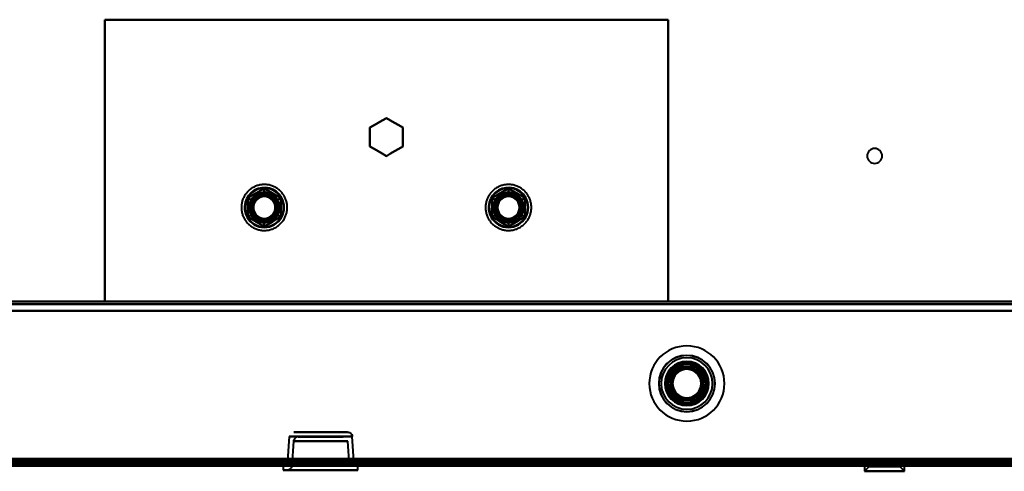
# Model space of a CAD drawing. Header units: millimetres. Extents: x -1087 to 1688, y -120 to 1010.
# Tile 44 of 86: x -220 to -10, y 127 to 223. Entities that reach past the tile are written whole.
import ezdxf

# ---------------------------------------------------------------- set-up
doc = ezdxf.new("R2010")
doc.units = ezdxf.units.MM
doc.layers.add('G-IMPT', color=8, linetype='Continuous', lineweight=40)

# ---------------------------------------------------------------- blocks, each defined once
blk = doc.blocks.new('NEXA 700 CALQUES_dwg-751640-Arrière')
at = {"layer": 'G-IMPT'}
for p, q in [((500.87, 163.35), (-496.93, 163.35)), ((-162.75, 134.59), (-163.11, 129.37)), ((-156.03, 134.59), (-162.75, 134.59)), ((-156.03, 134.59), (-162.75, 134.59)), ((-162.75, 134.59), (-149.32, 134.59)), ((-162.75, 134.59), (-149.32, 134.59)), ((-150.31, 135.52), (-161.75, 135.52)), ((-150.31, 135.52), (-161.75, 135.52)), ((-161.75, 135.52), (-156.03, 135.52)), ((-161.75, 135.52), (-156.03, 135.52)), ((-160.82, 134.52), (-151.25, 134.52)), ((-160.82, 134.52), (-151.25, 134.52)), ((-156.03, 134.52), (-160.82, 134.52)), ((-156.03, 135.52), (-150.31, 135.52)), ((-149.32, 134.59), (-156.03, 134.59)), ((-151.25, 134.52), (-156.03, 134.52)), ((-151.25, 134.52), (-156.03, 134.52)), ((-148.95, 129.37), (-149.32, 134.59)), ((-161.81, 133.59), (-162.18, 128.35)), ((-161.81, 133.59), (-156.03, 133.59)), ((-150.25, 133.59), (-161.81, 133.59)), ((-150.25, 133.59), (-161.81, 133.59)), ((-156.03, 133.59), (-150.25, 133.59)), ((-156.03, 133.59), (-150.25, 133.59)), ((-149.88, 128.35), (-150.25, 133.59)), ((-531.93, 128.87), (219.87, 128.87)), ((-497.43, 128.37), (501.37, 128.37)), ((-497.43, 128.37), (501.37, 128.37)), ((-163.98, 128.37), (-163.98, 127.42)), ((-163.98, 128.37), (-148.08, 128.37)), ((-163.98, 128.37), (-148.08, 128.37)), ((-148.08, 128.37), (-163.98, 128.37)), ((-148.08, 128.37), (-163.98, 128.37)), ((-163.91, 128.87), (-163.91, 128.37)), ((-156.03, 128.87), (-163.91, 128.87)), ((-163.91, 128.87), (-148.16, 128.87)), ((-163.91, 128.87), (-148.16, 128.87)), ((-163.91, 128.37), (-156.03, 128.37)), ((-163.91, 128.37), (-156.03, 128.37)), ((-148.16, 128.37), (-163.91, 128.37)), ((-148.16, 128.37), (-163.91, 128.37)), ((-163.15, 128.87), (-163.18, 128.37)), ((-163.18, 128.37), (-148.88, 128.37)), ((-163.18, 128.37), (-148.88, 128.37)), ((-148.88, 128.37), (-163.18, 128.37)), ((-148.88, 128.37), (-163.18, 128.37)), ((-148.92, 128.87), (-163.15, 128.87)), ((-148.92, 128.87), (-163.15, 128.87)), ((-163.15, 128.87), (-148.92, 128.87)), ((-163.15, 128.87), (-148.92, 128.87)), ((-148.95, 129.37), (-163.11, 129.37)), ((-148.95, 129.37), (-163.11, 129.37)), ((-163.11, 129.37), (-148.95, 129.37)), ((-163.11, 129.37), (-148.95, 129.37)), ((-162.18, 128.35), (-149.88, 128.35)), ((-162.18, 128.35), (-149.88, 128.35)), ((-156.03, 128.35), (-162.18, 128.35)), ((-148.16, 128.87), (-156.03, 128.87)), ((-148.16, 128.87), (-156.03, 128.87)), ((-156.03, 128.37), (-148.16, 128.37)), ((-149.88, 128.35), (-156.03, 128.35)), ((-149.88, 128.35), (-156.03, 128.35)), ((-148.88, 128.37), (-148.92, 128.87)), ((-148.16, 128.37), (-148.16, 128.87)), ((-148.08, 127.42), (-148.08, 128.37)), ((-40.17, 128.37), (-40.17, 127.17)), ((-40.17, 128.37), (-33.79, 128.37)), ((-33.79, 128.37), (-40.17, 128.37)), ((-39.17, 128.17), (-40.17, 127.17)), ((-39.17, 128.85), (-39.17, 128.17)), ((-39.17, 128.85), (-32.67, 128.85)), ((-39.17, 128.85), (-32.67, 128.85)), ((-37.54, 128.85), (-39.17, 128.85)), ((-34.29, 128.85), (-39.17, 128.85)), ((-39.17, 128.17), (-34.29, 128.17)), ((-34.29, 128.17), (-39.17, 128.17)), ((-38.04, 128.37), (-31.67, 128.37)), ((-31.67, 128.37), (-38.04, 128.37)), ((-32.67, 128.85), (-37.54, 128.85)), ((-37.54, 128.17), (-32.67, 128.17)), ((-32.67, 128.17), (-37.54, 128.17)), ((-32.67, 128.17), (-32.67, 128.85)), ((-31.67, 127.17), (-32.67, 128.17)), ((-31.67, 127.17), (-31.67, 128.37)), ((-163.98, 127.42), (-148.08, 127.42)), ((-163.98, 127.42), (-148.08, 127.42)), ((-148.08, 127.42), (-163.98, 127.42)), ((-148.08, 127.42), (-163.98, 127.42)), ((-163.18, 127.42), (-156.03, 127.42)), ((-148.88, 127.42), (-163.18, 127.42)), ((-148.88, 127.42), (-163.18, 127.42)), ((-156.03, 127.42), (-148.88, 127.42)), ((-156.03, 127.42), (-148.88, 127.42)), ((-40.17, 127.17), (-33.79, 127.17)), ((-33.79, 127.17), (-40.17, 127.17)), ((-38.04, 127.17), (-31.67, 127.17)), ((-31.67, 127.17), (-38.04, 127.17))]:
    blk.add_line(p, q, dxfattribs=at)
at = {"layer": 'G-IMPT', "flags": 128}
for points in [[(-202.03, 223.37), (-172.03, 223.37), (-142.03, 223.37), (-112.03, 223.37), (-82.03, 223.37)], [(-202.03, 163.37), (-202.03, 178.37), (-202.03, 193.37), (-202.03, 208.37), (-202.03, 223.37)], [(-202.03, 223.37), (-202.03, 208.37), (-202.03, 193.37), (-202.03, 178.37), (-202.03, 163.37)], [(-202.03, 163.37), (-202.03, 178.37), (-202.03, 193.37), (-202.03, 208.37), (-202.03, 223.37)], [(-82.03, 223.37), (-112.03, 223.37), (-142.03, 223.37), (-172.03, 223.37), (-202.03, 223.37)], [(-202.03, 223.37), (-172.03, 223.37), (-142.03, 223.37), (-112.03, 223.37), (-82.03, 223.37)], [(-82.03, 223.37), (-112.03, 223.37), (-142.03, 223.37), (-172.03, 223.37), (-202.03, 223.37)], [(-202.03, 223.37), (-202.03, 208.37), (-202.03, 193.37), (-202.03, 178.37), (-202.03, 163.37)], [(-82.03, 223.37), (-82.03, 208.37), (-82.03, 193.37), (-82.03, 178.37), (-82.03, 163.37)], [(-82.03, 163.37), (-82.03, 178.37), (-82.03, 193.37), (-82.03, 208.37), (-82.03, 223.37)], [(-82.03, 223.37), (-82.03, 208.37), (-82.03, 193.37), (-82.03, 178.37), (-82.03, 163.37)], [(-82.03, 163.37), (-82.03, 178.37), (-82.03, 193.37), (-82.03, 208.37), (-82.03, 223.37)], [(-145.53, 200.39), (-144.66, 200.9), (-143.78, 201.4), (-142.91, 201.91), (-142.03, 202.41)], [(-145.53, 200.39), (-144.66, 200.9), (-143.78, 201.4), (-142.91, 201.91), (-142.03, 202.41)], [(-142.03, 202.41), (-142.91, 201.91), (-143.78, 201.4), (-144.66, 200.9), (-145.53, 200.39)], [(-142.03, 202.41), (-142.91, 201.91), (-143.78, 201.4), (-144.66, 200.9), (-145.53, 200.39)], [(-142.03, 202.41), (-141.16, 201.91), (-140.28, 201.4), (-139.41, 200.9), (-138.53, 200.39)], [(-142.03, 202.41), (-141.16, 201.91), (-140.28, 201.4), (-139.41, 200.9), (-138.53, 200.39)], [(-138.53, 200.39), (-139.41, 200.9), (-140.28, 201.4), (-141.16, 201.91), (-142.03, 202.41)], [(-138.53, 200.39), (-139.41, 200.9), (-140.28, 201.4), (-141.16, 201.91), (-142.03, 202.41)], [(-145.53, 196.35), (-145.53, 197.36), (-145.53, 198.37), (-145.53, 199.38), (-145.53, 200.39)], [(-145.53, 196.35), (-145.53, 197.36), (-145.53, 198.37), (-145.53, 199.38), (-145.53, 200.39)], [(-145.53, 200.39), (-145.53, 199.38), (-145.53, 198.37), (-145.53, 197.36), (-145.53, 196.35)], [(-145.53, 200.39), (-145.53, 199.38), (-145.53, 198.37), (-145.53, 197.36), (-145.53, 196.35)], [(-138.53, 200.39), (-138.53, 199.38), (-138.53, 198.37), (-138.53, 197.36), (-138.53, 196.35)], [(-138.53, 200.39), (-138.53, 199.38), (-138.53, 198.37), (-138.53, 197.36), (-138.53, 196.35)], [(-138.53, 196.35), (-138.53, 197.36), (-138.53, 198.37), (-138.53, 199.38), (-138.53, 200.39)], [(-138.53, 196.35), (-138.53, 197.36), (-138.53, 198.37), (-138.53, 199.38), (-138.53, 200.39)], [(-142.03, 194.33), (-142.91, 194.84), (-143.78, 195.34), (-144.66, 195.85), (-145.53, 196.35)], [(-142.03, 194.33), (-142.91, 194.84), (-143.78, 195.34), (-144.66, 195.85), (-145.53, 196.35)], [(-145.53, 196.35), (-144.66, 195.85), (-143.78, 195.34), (-142.91, 194.84), (-142.03, 194.33)], [(-145.53, 196.35), (-144.66, 195.85), (-143.78, 195.34), (-142.91, 194.84), (-142.03, 194.33)], [(-138.53, 196.35), (-139.41, 195.85), (-140.28, 195.34), (-141.16, 194.84), (-142.03, 194.33)], [(-138.53, 196.35), (-139.41, 195.85), (-140.28, 195.34), (-141.16, 194.84), (-142.03, 194.33)], [(-142.03, 194.33), (-141.16, 194.84), (-140.28, 195.34), (-139.41, 195.85), (-138.53, 196.35)], [(-142.03, 194.33), (-141.16, 194.84), (-140.28, 195.34), (-139.41, 195.85), (-138.53, 196.35)], [(-163.8, 185.82), (-163.9, 185.98), (-164, 186.15), (-164.12, 186.31), (-164.24, 186.46), (-164.37, 186.61), (-164.5, 186.75), (-164.64, 186.89), (-164.78, 187.03), (-164.93, 187.15), (-165.08, 187.27), (-165.24, 187.39), (-165.4, 187.5), (-165.57, 187.6), (-165.74, 187.69), (-165.92, 187.78), (-166.09, 187.86), (-166.27, 187.94), (-166.46, 188), (-166.65, 188.06), (-166.83, 188.11), (-167.02, 188.16), (-167.22, 188.19), (-167.41, 188.22), (-167.6, 188.24), (-167.8, 188.26), (-168, 188.26), (-168.19, 188.26), (-168.39, 188.25), (-168.58, 188.23), (-168.77, 188.21), (-168.97, 188.17), (-169.16, 188.13), (-169.35, 188.08), (-169.54, 188.03), (-169.72, 187.96), (-169.9, 187.89), (-170.08, 187.81), (-170.26, 187.73), (-170.43, 187.63), (-170.6, 187.53), (-170.76, 187.43), (-170.92, 187.32), (-171.08, 187.2), (-171.23, 187.07), (-171.37, 186.94), (-171.51, 186.8), (-171.65, 186.66), (-171.78, 186.52), (-171.9, 186.36), (-172.02, 186.21), (-172.13, 186.04), (-172.23, 185.88), (-172.33, 185.71), (-172.42, 185.53), (-172.5, 185.36), (-172.58, 185.18), (-172.64, 184.99), (-172.71, 184.81), (-172.76, 184.62), (-172.81, 184.43), (-172.84, 184.24), (-172.87, 184.05), (-172.9, 183.85), (-172.91, 183.66), (-172.92, 183.46), (-172.92, 183.26), (-172.91, 183.07), (-172.9, 182.87), (-172.87, 182.68), (-172.84, 182.49), (-172.8, 182.3), (-172.75, 182.11), (-172.7, 181.92), (-172.64, 181.73), (-172.57, 181.55), (-172.49, 181.37), (-172.41, 181.19), (-172.32, 181.02), (-172.27, 180.93)], [(-171.53, 185.39), (-170.66, 185.9), (-169.78, 186.4), (-168.91, 186.91), (-168.03, 187.41)], [(-168.03, 187.41), (-168.91, 186.91), (-169.78, 186.4), (-170.66, 185.9), (-171.53, 185.39)], [(-171.53, 185.39), (-170.66, 185.9), (-169.78, 186.4), (-168.91, 186.91), (-168.03, 187.41)], [(-171.53, 185.39), (-170.66, 185.9), (-169.78, 186.4), (-168.91, 186.91), (-168.03, 187.41)], [(-168.03, 187.41), (-168.91, 186.91), (-169.78, 186.4), (-170.66, 185.9), (-171.53, 185.39)], [(-168.03, 187.41), (-168.91, 186.91), (-169.78, 186.4), (-170.66, 185.9), (-171.53, 185.39)], [(-168.03, 187.41), (-168.03, 187.08), (-168.03, 186.75), (-168.03, 186.41), (-168.03, 186.08)], [(-168.03, 186.08), (-168.03, 186.41), (-168.03, 186.75), (-168.03, 187.08), (-168.03, 187.41)], [(-168.03, 187.41), (-167.16, 186.91), (-166.28, 186.4), (-165.41, 185.9), (-164.53, 185.39)], [(-164.53, 185.39), (-165.41, 185.9), (-166.28, 186.4), (-167.16, 186.91), (-168.03, 187.41)], [(-168.03, 187.41), (-167.16, 186.91), (-166.28, 186.4), (-165.41, 185.9), (-164.53, 185.39)], [(-168.03, 187.41), (-167.16, 186.91), (-166.28, 186.4), (-165.41, 185.9), (-164.53, 185.39)], [(-164.53, 185.39), (-165.41, 185.9), (-166.28, 186.4), (-167.16, 186.91), (-168.03, 187.41)], [(-164.53, 185.39), (-165.41, 185.9), (-166.28, 186.4), (-167.16, 186.91), (-168.03, 187.41)], [(-111.8, 185.82), (-111.9, 185.98), (-112, 186.15), (-112.12, 186.31), (-112.24, 186.46), (-112.37, 186.61), (-112.5, 186.75), (-112.64, 186.89), (-112.78, 187.03), (-112.93, 187.15), (-113.08, 187.27), (-113.24, 187.39), (-113.4, 187.5), (-113.57, 187.6), (-113.74, 187.69), (-113.92, 187.78), (-114.09, 187.86), (-114.27, 187.94), (-114.46, 188), (-114.65, 188.06), (-114.83, 188.11), (-115.02, 188.16), (-115.22, 188.19), (-115.41, 188.22), (-115.6, 188.24), (-115.8, 188.26), (-116, 188.26), (-116.19, 188.26), (-116.39, 188.25), (-116.58, 188.23), (-116.77, 188.21), (-116.97, 188.17), (-117.16, 188.13), (-117.35, 188.08), (-117.54, 188.03), (-117.72, 187.96), (-117.9, 187.89), (-118.08, 187.81), (-118.26, 187.73), (-118.43, 187.63), (-118.6, 187.53), (-118.76, 187.43), (-118.92, 187.32), (-119.08, 187.2), (-119.23, 187.07), (-119.37, 186.94), (-119.51, 186.8), (-119.65, 186.66), (-119.78, 186.52), (-119.9, 186.36), (-120.02, 186.21), (-120.13, 186.04), (-120.23, 185.88), (-120.33, 185.71), (-120.42, 185.53), (-120.5, 185.36), (-120.58, 185.18), (-120.64, 184.99), (-120.71, 184.81), (-120.76, 184.62), (-120.81, 184.43), (-120.84, 184.24), (-120.87, 184.05), (-120.9, 183.85), (-120.91, 183.66), (-120.92, 183.46), (-120.92, 183.26), (-120.91, 183.07), (-120.9, 182.87), (-120.87, 182.68), (-120.84, 182.49), (-120.8, 182.3), (-120.75, 182.11), (-120.7, 181.92), (-120.64, 181.73), (-120.57, 181.55), (-120.49, 181.37), (-120.41, 181.19), (-120.32, 181.02), (-120.27, 180.93)], [(-119.53, 185.39), (-118.66, 185.9), (-117.78, 186.4), (-116.91, 186.91), (-116.03, 187.41)], [(-116.03, 187.41), (-116.91, 186.91), (-117.78, 186.4), (-118.66, 185.9), (-119.53, 185.39)], [(-119.53, 185.39), (-118.66, 185.9), (-117.78, 186.4), (-116.91, 186.91), (-116.03, 187.41)], [(-119.53, 185.39), (-118.66, 185.9), (-117.78, 186.4), (-116.91, 186.91), (-116.03, 187.41)], [(-116.03, 187.41), (-116.91, 186.91), (-117.78, 186.4), (-118.66, 185.9), (-119.53, 185.39)], [(-116.03, 187.41), (-116.91, 186.91), (-117.78, 186.4), (-118.66, 185.9), (-119.53, 185.39)], [(-116.03, 187.41), (-116.03, 187.08), (-116.03, 186.75), (-116.03, 186.41), (-116.03, 186.08)], [(-116.03, 186.08), (-116.03, 186.41), (-116.03, 186.75), (-116.03, 187.08), (-116.03, 187.41)], [(-116.03, 187.41), (-115.16, 186.91), (-114.28, 186.4), (-113.41, 185.9), (-112.53, 185.39)], [(-112.53, 185.39), (-113.41, 185.9), (-114.28, 186.4), (-115.16, 186.91), (-116.03, 187.41)], [(-116.03, 187.41), (-115.16, 186.91), (-114.28, 186.4), (-113.41, 185.9), (-112.53, 185.39)], [(-116.03, 187.41), (-115.16, 186.91), (-114.28, 186.4), (-113.41, 185.9), (-112.53, 185.39)], [(-112.53, 185.39), (-113.41, 185.9), (-114.28, 186.4), (-115.16, 186.91), (-116.03, 187.41)], [(-112.53, 185.39), (-113.41, 185.9), (-114.28, 186.4), (-115.16, 186.91), (-116.03, 187.41)], [(-172.27, 180.93), (-172.16, 180.76), (-172.06, 180.6), (-171.94, 180.44), (-171.82, 180.28), (-171.7, 180.13), (-171.56, 179.99), (-171.42, 179.85), (-171.28, 179.72), (-171.13, 179.59), (-170.98, 179.47), (-170.82, 179.36), (-170.66, 179.25), (-170.49, 179.15), (-170.32, 179.05), (-170.15, 178.96), (-169.97, 178.88), (-169.79, 178.81), (-169.6, 178.74), (-169.42, 178.68), (-169.23, 178.63), (-169.04, 178.59), (-168.84, 178.55), (-168.65, 178.52), (-168.46, 178.5), (-168.26, 178.49), (-168.07, 178.48), (-167.87, 178.48), (-167.67, 178.49), (-167.48, 178.51), (-167.29, 178.54), (-167.09, 178.57), (-166.9, 178.61), (-166.71, 178.66), (-166.53, 178.72), (-166.34, 178.78), (-166.16, 178.85), (-165.98, 178.93), (-165.8, 179.02), (-165.63, 179.11), (-165.46, 179.21), (-165.3, 179.32), (-165.14, 179.43), (-164.98, 179.55), (-164.83, 179.67), (-164.69, 179.8), (-164.55, 179.94), (-164.41, 180.08), (-164.28, 180.23), (-164.16, 180.38), (-164.04, 180.54), (-163.93, 180.7), (-163.83, 180.87), (-163.73, 181.04), (-163.64, 181.21), (-163.56, 181.39), (-163.49, 181.57), (-163.42, 181.75), (-163.36, 181.94), (-163.3, 182.12), (-163.26, 182.31), (-163.22, 182.51), (-163.19, 182.7), (-163.16, 182.89), (-163.15, 183.09), (-163.14, 183.28), (-163.14, 183.48), (-163.15, 183.68), (-163.17, 183.87), (-163.19, 184.06), (-163.22, 184.26), (-163.26, 184.45), (-163.31, 184.64), (-163.36, 184.83), (-163.42, 185.01), (-163.49, 185.2), (-163.57, 185.38), (-163.65, 185.55), (-163.74, 185.73), (-163.8, 185.82)], [(-171.53, 181.35), (-171.53, 182.36), (-171.53, 183.37), (-171.53, 184.38), (-171.53, 185.39)], [(-171.53, 185.39), (-171.24, 185.23), (-170.95, 185.06), (-170.66, 184.89), (-170.38, 184.73)], [(-170.38, 184.73), (-170.66, 184.89), (-170.95, 185.06), (-171.24, 185.23), (-171.53, 185.39)], [(-171.53, 185.39), (-171.53, 184.38), (-171.53, 183.37), (-171.53, 182.36), (-171.53, 181.35)], [(-171.53, 181.35), (-171.53, 182.36), (-171.53, 183.37), (-171.53, 184.38), (-171.53, 185.39)], [(-171.53, 181.35), (-171.53, 182.36), (-171.53, 183.37), (-171.53, 184.38), (-171.53, 185.39)], [(-171.53, 185.39), (-171.53, 184.38), (-171.53, 183.37), (-171.53, 182.36), (-171.53, 181.35)], [(-171.53, 185.39), (-171.53, 184.38), (-171.53, 183.37), (-171.53, 182.36), (-171.53, 181.35)], [(-164.53, 185.39), (-164.82, 185.23), (-165.11, 185.06), (-165.4, 184.89), (-165.68, 184.73)], [(-165.68, 184.73), (-165.4, 184.89), (-165.11, 185.06), (-164.82, 185.23), (-164.53, 185.39)], [(-164.53, 185.39), (-164.53, 184.38), (-164.53, 183.37), (-164.53, 182.36), (-164.53, 181.35)], [(-164.53, 181.35), (-164.53, 182.36), (-164.53, 183.37), (-164.53, 184.38), (-164.53, 185.39)], [(-164.53, 185.39), (-164.53, 184.38), (-164.53, 183.37), (-164.53, 182.36), (-164.53, 181.35)], [(-164.53, 185.39), (-164.53, 184.38), (-164.53, 183.37), (-164.53, 182.36), (-164.53, 181.35)], [(-164.53, 181.35), (-164.53, 182.36), (-164.53, 183.37), (-164.53, 184.38), (-164.53, 185.39)], [(-164.53, 181.35), (-164.53, 182.36), (-164.53, 183.37), (-164.53, 184.38), (-164.53, 185.39)], [(-120.27, 180.93), (-120.16, 180.76), (-120.06, 180.6), (-119.94, 180.44), (-119.82, 180.28), (-119.7, 180.13), (-119.56, 179.99), (-119.42, 179.85), (-119.28, 179.72), (-119.13, 179.59), (-118.98, 179.47), (-118.82, 179.36), (-118.66, 179.25), (-118.49, 179.15), (-118.32, 179.05), (-118.15, 178.96), (-117.97, 178.88), (-117.79, 178.81), (-117.6, 178.74), (-117.42, 178.68), (-117.23, 178.63), (-117.04, 178.59), (-116.84, 178.55), (-116.65, 178.52), (-116.46, 178.5), (-116.26, 178.49), (-116.07, 178.48), (-115.87, 178.48), (-115.67, 178.49), (-115.48, 178.51), (-115.29, 178.54), (-115.09, 178.57), (-114.9, 178.61), (-114.71, 178.66), (-114.53, 178.72), (-114.34, 178.78), (-114.16, 178.85), (-113.98, 178.93), (-113.8, 179.02), (-113.63, 179.11), (-113.46, 179.21), (-113.3, 179.32), (-113.14, 179.43), (-112.98, 179.55), (-112.83, 179.67), (-112.69, 179.8), (-112.55, 179.94), (-112.41, 180.08), (-112.28, 180.23), (-112.16, 180.38), (-112.04, 180.54), (-111.93, 180.7), (-111.83, 180.87), (-111.73, 181.04), (-111.64, 181.21), (-111.56, 181.39), (-111.49, 181.57), (-111.42, 181.75), (-111.36, 181.94), (-111.3, 182.12), (-111.26, 182.31), (-111.22, 182.51), (-111.19, 182.7), (-111.16, 182.89), (-111.15, 183.09), (-111.14, 183.28), (-111.14, 183.48), (-111.15, 183.68), (-111.17, 183.87), (-111.19, 184.06), (-111.22, 184.26), (-111.26, 184.45), (-111.31, 184.64), (-111.36, 184.83), (-111.42, 185.01), (-111.49, 185.2), (-111.57, 185.38), (-111.65, 185.55), (-111.74, 185.73), (-111.8, 185.82)], [(-119.53, 181.35), (-119.53, 182.36), (-119.53, 183.37), (-119.53, 184.38), (-119.53, 185.39)], [(-119.53, 185.39), (-119.24, 185.23), (-118.95, 185.06), (-118.66, 184.89), (-118.38, 184.73)], [(-118.38, 184.73), (-118.66, 184.89), (-118.95, 185.06), (-119.24, 185.23), (-119.53, 185.39)], [(-119.53, 185.39), (-119.53, 184.38), (-119.53, 183.37), (-119.53, 182.36), (-119.53, 181.35)], [(-119.53, 181.35), (-119.53, 182.36), (-119.53, 183.37), (-119.53, 184.38), (-119.53, 185.39)], [(-119.53, 181.35), (-119.53, 182.36), (-119.53, 183.37), (-119.53, 184.38), (-119.53, 185.39)], [(-119.53, 185.39), (-119.53, 184.38), (-119.53, 183.37), (-119.53, 182.36), (-119.53, 181.35)], [(-119.53, 185.39), (-119.53, 184.38), (-119.53, 183.37), (-119.53, 182.36), (-119.53, 181.35)], [(-112.53, 185.39), (-112.82, 185.23), (-113.11, 185.06), (-113.4, 184.89), (-113.68, 184.73)], [(-113.68, 184.73), (-113.4, 184.89), (-113.11, 185.06), (-112.82, 185.23), (-112.53, 185.39)], [(-112.53, 185.39), (-112.53, 184.38), (-112.53, 183.37), (-112.53, 182.36), (-112.53, 181.35)], [(-112.53, 181.35), (-112.53, 182.36), (-112.53, 183.37), (-112.53, 184.38), (-112.53, 185.39)], [(-112.53, 185.39), (-112.53, 184.38), (-112.53, 183.37), (-112.53, 182.36), (-112.53, 181.35)], [(-112.53, 185.39), (-112.53, 184.38), (-112.53, 183.37), (-112.53, 182.36), (-112.53, 181.35)], [(-112.53, 181.35), (-112.53, 182.36), (-112.53, 183.37), (-112.53, 184.38), (-112.53, 185.39)], [(-112.53, 181.35), (-112.53, 182.36), (-112.53, 183.37), (-112.53, 184.38), (-112.53, 185.39)], [(-171.53, 181.35), (-171.24, 181.52), (-170.95, 181.68), (-170.66, 181.85), (-170.38, 182.02)], [(-170.38, 182.02), (-170.66, 181.85), (-170.95, 181.68), (-171.24, 181.52), (-171.53, 181.35)], [(-168.03, 179.33), (-168.91, 179.84), (-169.78, 180.34), (-170.66, 180.85), (-171.53, 181.35)], [(-171.53, 181.35), (-170.66, 180.85), (-169.78, 180.34), (-168.91, 179.84), (-168.03, 179.33)], [(-168.03, 179.33), (-168.91, 179.84), (-169.78, 180.34), (-170.66, 180.85), (-171.53, 181.35)], [(-168.03, 179.33), (-168.91, 179.84), (-169.78, 180.34), (-170.66, 180.85), (-171.53, 181.35)], [(-171.53, 181.35), (-170.66, 180.85), (-169.78, 180.34), (-168.91, 179.84), (-168.03, 179.33)], [(-171.53, 181.35), (-170.66, 180.85), (-169.78, 180.34), (-168.91, 179.84), (-168.03, 179.33)], [(-164.53, 181.35), (-165.41, 180.85), (-166.28, 180.34), (-167.16, 179.84), (-168.03, 179.33)], [(-168.03, 179.33), (-167.16, 179.84), (-166.28, 180.34), (-165.41, 180.85), (-164.53, 181.35)], [(-164.53, 181.35), (-165.41, 180.85), (-166.28, 180.34), (-167.16, 179.84), (-168.03, 179.33)], [(-164.53, 181.35), (-165.41, 180.85), (-166.28, 180.34), (-167.16, 179.84), (-168.03, 179.33)], [(-168.03, 179.33), (-167.16, 179.84), (-166.28, 180.34), (-165.41, 180.85), (-164.53, 181.35)], [(-168.03, 179.33), (-167.16, 179.84), (-166.28, 180.34), (-165.41, 180.85), (-164.53, 181.35)], [(-168.03, 180.66), (-168.03, 180.33), (-168.03, 180), (-168.03, 179.66), (-168.03, 179.33)], [(-168.03, 179.33), (-168.03, 179.66), (-168.03, 180), (-168.03, 180.33), (-168.03, 180.66)], [(-164.53, 181.35), (-164.82, 181.52), (-165.11, 181.68), (-165.4, 181.85), (-165.68, 182.02)], [(-165.68, 182.02), (-165.4, 181.85), (-165.11, 181.68), (-164.82, 181.52), (-164.53, 181.35)], [(-119.53, 181.35), (-119.24, 181.52), (-118.95, 181.68), (-118.66, 181.85), (-118.38, 182.02)], [(-118.38, 182.02), (-118.66, 181.85), (-118.95, 181.68), (-119.24, 181.52), (-119.53, 181.35)], [(-116.03, 179.33), (-116.91, 179.84), (-117.78, 180.34), (-118.66, 180.85), (-119.53, 181.35)], [(-119.53, 181.35), (-118.66, 180.85), (-117.78, 180.34), (-116.91, 179.84), (-116.03, 179.33)], [(-116.03, 179.33), (-116.91, 179.84), (-117.78, 180.34), (-118.66, 180.85), (-119.53, 181.35)], [(-116.03, 179.33), (-116.91, 179.84), (-117.78, 180.34), (-118.66, 180.85), (-119.53, 181.35)], [(-119.53, 181.35), (-118.66, 180.85), (-117.78, 180.34), (-116.91, 179.84), (-116.03, 179.33)], [(-119.53, 181.35), (-118.66, 180.85), (-117.78, 180.34), (-116.91, 179.84), (-116.03, 179.33)], [(-112.53, 181.35), (-113.41, 180.85), (-114.28, 180.34), (-115.16, 179.84), (-116.03, 179.33)], [(-116.03, 179.33), (-115.16, 179.84), (-114.28, 180.34), (-113.41, 180.85), (-112.53, 181.35)], [(-112.53, 181.35), (-113.41, 180.85), (-114.28, 180.34), (-115.16, 179.84), (-116.03, 179.33)], [(-112.53, 181.35), (-113.41, 180.85), (-114.28, 180.34), (-115.16, 179.84), (-116.03, 179.33)], [(-116.03, 179.33), (-115.16, 179.84), (-114.28, 180.34), (-113.41, 180.85), (-112.53, 181.35)], [(-116.03, 179.33), (-115.16, 179.84), (-114.28, 180.34), (-113.41, 180.85), (-112.53, 181.35)], [(-116.03, 180.66), (-116.03, 180.33), (-116.03, 180), (-116.03, 179.66), (-116.03, 179.33)], [(-116.03, 179.33), (-116.03, 179.66), (-116.03, 180), (-116.03, 180.33), (-116.03, 180.66)], [(-112.53, 181.35), (-112.82, 181.52), (-113.11, 181.68), (-113.4, 181.85), (-113.68, 182.02)], [(-113.68, 182.02), (-113.4, 181.85), (-113.11, 181.68), (-112.82, 181.52), (-112.53, 181.35)], [(-496.93, 163.35), (-247.48, 163.35), (1.97, 163.35), (251.42, 163.35), (500.87, 163.35)], [(500.87, 163.35), (251.42, 163.35), (1.97, 163.35), (-247.48, 163.35), (-496.93, 163.35)], [(-496.93, 163.35), (-247.48, 163.35), (1.97, 163.35), (251.42, 163.35), (500.87, 163.35)], [(500.87, 163.35), (251.42, 163.35), (1.97, 163.35), (-247.48, 163.35), (-496.93, 163.35)], [(-496.93, 162.75), (-247.48, 162.75), (1.97, 162.75), (251.42, 162.75), (500.87, 162.75)], [(500.87, 162.75), (251.42, 162.75), (1.97, 162.75), (-247.48, 162.75), (-496.93, 162.75)], [(500.87, 162.75), (251.42, 162.75), (1.97, 162.75), (-247.48, 162.75), (-496.93, 162.75)], [(-496.93, 162.75), (-247.48, 162.75), (1.97, 162.75), (251.42, 162.75), (500.87, 162.75)], [(-82.03, 163.37), (-112.03, 163.37), (-142.03, 163.37), (-172.03, 163.37), (-202.03, 163.37)], [(-202.03, 163.37), (-172.03, 163.37), (-142.03, 163.37), (-112.03, 163.37), (-82.03, 163.37)], [(-82.03, 163.37), (-112.03, 163.37), (-142.03, 163.37), (-172.03, 163.37), (-202.03, 163.37)], [(-202.03, 163.37), (-172.03, 163.37), (-142.03, 163.37), (-112.03, 163.37), (-82.03, 163.37)], [(501.37, 161.37), (251.67, 161.37), (1.97, 161.37), (-247.73, 161.37), (-497.43, 161.37)], [(-497.43, 161.37), (-247.73, 161.37), (1.97, 161.37), (251.67, 161.37), (501.37, 161.37)], [(500.87, 161.37), (251.42, 161.37), (1.97, 161.37), (-247.48, 161.37), (-496.93, 161.37)], [(-496.93, 161.37), (-247.48, 161.37), (1.97, 161.37), (251.42, 161.37), (500.87, 161.37)], [(500.87, 161.37), (251.42, 161.37), (1.97, 161.37), (-247.48, 161.37), (-496.93, 161.37)], [(-496.93, 161.37), (-247.48, 161.37), (1.97, 161.37), (251.42, 161.37), (500.87, 161.37)], [(500.87, 161.37), (251.42, 161.37), (1.97, 161.37), (-247.48, 161.37), (-496.93, 161.37)], [(-496.93, 161.37), (-247.48, 161.37), (1.97, 161.37), (251.42, 161.37), (500.87, 161.37)], [(-82.07, 145.87), (-81.57, 146.75), (-81.06, 147.62), (-80.56, 148.5), (-80.05, 149.37)], [(-82.07, 145.87), (-81.57, 146.75), (-81.06, 147.62), (-80.56, 148.5), (-80.05, 149.37)], [(-80.05, 149.37), (-80.56, 148.5), (-81.06, 147.62), (-81.57, 146.75), (-82.07, 145.87)], [(-80.05, 149.37), (-80.56, 148.5), (-81.06, 147.62), (-81.57, 146.75), (-82.07, 145.87)], [(-80.05, 149.37), (-79.04, 149.37), (-78.03, 149.37), (-77.02, 149.37), (-76.01, 149.37)], [(-80.05, 149.37), (-79.04, 149.37), (-78.03, 149.37), (-77.02, 149.37), (-76.01, 149.37)], [(-76.01, 149.37), (-77.02, 149.37), (-78.03, 149.37), (-79.04, 149.37), (-80.05, 149.37)], [(-76.01, 149.37), (-77.02, 149.37), (-78.03, 149.37), (-79.04, 149.37), (-80.05, 149.37)], [(-76.01, 149.37), (-75.5, 148.5), (-75, 147.62), (-74.49, 146.75), (-73.99, 145.87)], [(-76.01, 149.37), (-75.5, 148.5), (-75, 147.62), (-74.49, 146.75), (-73.99, 145.87)], [(-73.99, 145.87), (-74.49, 146.75), (-75, 147.62), (-75.5, 148.5), (-76.01, 149.37)], [(-73.99, 145.87), (-74.49, 146.75), (-75, 147.62), (-75.5, 148.5), (-76.01, 149.37)], [(-80.05, 142.37), (-80.56, 143.25), (-81.06, 144.12), (-81.57, 145), (-82.07, 145.87)], [(-80.05, 142.37), (-80.56, 143.25), (-81.06, 144.12), (-81.57, 145), (-82.07, 145.87)], [(-82.07, 145.87), (-81.57, 145), (-81.06, 144.12), (-80.56, 143.25), (-80.05, 142.37)], [(-82.07, 145.87), (-81.57, 145), (-81.06, 144.12), (-80.56, 143.25), (-80.05, 142.37)], [(-73.99, 145.87), (-74.49, 145), (-75, 144.12), (-75.5, 143.25), (-76.01, 142.37)], [(-73.99, 145.87), (-74.49, 145), (-75, 144.12), (-75.5, 143.25), (-76.01, 142.37)], [(-76.01, 142.37), (-75.5, 143.25), (-75, 144.12), (-74.49, 145), (-73.99, 145.87)], [(-76.01, 142.37), (-75.5, 143.25), (-75, 144.12), (-74.49, 145), (-73.99, 145.87)], [(-76.01, 142.37), (-77.02, 142.37), (-78.03, 142.37), (-79.04, 142.37), (-80.05, 142.37)], [(-76.01, 142.37), (-77.02, 142.37), (-78.03, 142.37), (-79.04, 142.37), (-80.05, 142.37)], [(-80.05, 142.37), (-79.04, 142.37), (-78.03, 142.37), (-77.02, 142.37), (-76.01, 142.37)], [(-80.05, 142.37), (-79.04, 142.37), (-78.03, 142.37), (-77.02, 142.37), (-76.01, 142.37)], [(-160.83, 134.52), (-161, 134.51), (-161.15, 134.46), (-161.28, 134.41), (-161.49, 134.26), (-161.63, 134.11), (-161.7, 133.98), (-161.78, 133.78), (-161.81, 133.59)], [(-150.3, 135.52), (-150.13, 135.51), (-149.98, 135.46), (-149.85, 135.41), (-149.63, 135.26), (-149.5, 135.11), (-149.42, 134.98), (-149.35, 134.78), (-149.32, 134.59)], [(-532.43, 128.97), (-344.23, 128.97), (-156.03, 128.97), (32.17, 128.97), (220.37, 128.97)], [(-532.43, 128.97), (-344.23, 128.97), (-156.03, 128.97), (32.17, 128.97), (220.37, 128.97)], [(220.37, 128.97), (32.17, 128.97), (-156.03, 128.97), (-344.23, 128.97), (-532.43, 128.97)], [(220.37, 128.87), (32.17, 128.87), (-156.03, 128.87), (-344.23, 128.87), (-532.43, 128.87)], [(-532.43, 128.37), (-344.23, 128.37), (-156.03, 128.37), (32.17, 128.37), (220.37, 128.37)], [(-532.43, 128.37), (-344.23, 128.37), (-156.03, 128.37), (32.17, 128.37), (220.37, 128.37)], [(220.37, 128.37), (32.17, 128.37), (-156.03, 128.37), (-344.23, 128.37), (-532.43, 128.37)], [(220.37, 128.37), (32.17, 128.37), (-156.03, 128.37), (-344.23, 128.37), (-532.43, 128.37)], [(219.87, 129.47), (31.92, 129.47), (-156.03, 129.47), (-343.98, 129.47), (-531.93, 129.47)], [(219.87, 129.47), (31.92, 129.47), (-156.03, 129.47), (-343.98, 129.47), (-531.93, 129.47)], [(-531.93, 129.47), (-343.98, 129.47), (-156.03, 129.47), (31.92, 129.47), (219.87, 129.47)], [(-531.93, 129.37), (-343.98, 129.37), (-156.03, 129.37), (31.92, 129.37), (219.87, 129.37)], [(219.87, 129.37), (31.92, 129.37), (-156.03, 129.37), (-343.98, 129.37), (-531.93, 129.37)], [(-531.93, 129.37), (-343.98, 129.37), (-156.03, 129.37), (31.92, 129.37), (219.87, 129.37)], [(-531.93, 128.87), (-343.98, 128.87), (-156.03, 128.87), (31.92, 128.87), (219.87, 128.87)], [(219.87, 128.87), (31.92, 128.87), (-156.03, 128.87), (-343.98, 128.87), (-531.93, 128.87)], [(-531.93, 128.87), (-343.98, 128.87), (-156.03, 128.87), (31.92, 128.87), (219.87, 128.87)], [(219.87, 128.87), (31.92, 128.87), (-156.03, 128.87), (-343.98, 128.87), (-531.93, 128.87)], [(-531.93, 128.87), (-343.98, 128.87), (-156.03, 128.87), (31.92, 128.87), (219.87, 128.87)], [(219.87, 128.87), (31.92, 128.87), (-156.03, 128.87), (-343.98, 128.87), (-531.93, 128.87)], [(-497.43, 128.97), (-247.73, 128.97), (1.97, 128.97), (251.67, 128.97), (501.37, 128.97)], [(501.37, 128.97), (251.67, 128.97), (1.97, 128.97), (-247.73, 128.97), (-497.43, 128.97)], [(501.37, 128.97), (251.67, 128.97), (1.97, 128.97), (-247.73, 128.97), (-497.43, 128.97)], [(-497.43, 128.97), (-247.73, 128.97), (1.97, 128.97), (251.67, 128.97), (501.37, 128.97)], [(501.37, 128.97), (251.67, 128.97), (1.97, 128.97), (-247.73, 128.97), (-497.43, 128.97)], [(-497.43, 128.97), (-247.73, 128.97), (1.97, 128.97), (251.67, 128.97), (501.37, 128.97)], [(501.37, 128.97), (251.67, 128.97), (1.97, 128.97), (-247.73, 128.97), (-497.43, 128.97)], [(-497.43, 128.97), (-247.73, 128.97), (1.97, 128.97), (251.67, 128.97), (501.37, 128.97)], [(501.37, 128.97), (251.67, 128.97), (1.97, 128.97), (-247.73, 128.97), (-497.43, 128.97)], [(-497.43, 128.87), (-247.73, 128.87), (1.97, 128.87), (251.67, 128.87), (501.37, 128.87)], [(501.37, 128.87), (251.67, 128.87), (1.97, 128.87), (-247.73, 128.87), (-497.43, 128.87)], [(-497.43, 128.87), (-247.73, 128.87), (1.97, 128.87), (251.67, 128.87), (501.37, 128.87)], [(-497.43, 128.37), (-247.73, 128.37), (1.97, 128.37), (251.67, 128.37), (501.37, 128.37)], [(501.37, 128.37), (251.67, 128.37), (1.97, 128.37), (-247.73, 128.37), (-497.43, 128.37)], [(500.97, 129.37), (251.47, 129.37), (1.97, 129.37), (-247.53, 129.37), (-497.03, 129.37)], [(-497.03, 129.37), (-247.53, 129.37), (1.97, 129.37), (251.47, 129.37), (500.97, 129.37)], [(500.97, 128.87), (251.47, 128.87), (1.97, 128.87), (-247.53, 128.87), (-497.03, 128.87)], [(-497.03, 128.87), (-247.53, 128.87), (1.97, 128.87), (251.47, 128.87), (500.97, 128.87)], [(500.97, 128.87), (251.47, 128.87), (1.97, 128.87), (-247.53, 128.87), (-497.03, 128.87)], [(-497.03, 128.87), (-247.53, 128.87), (1.97, 128.87), (251.47, 128.87), (500.97, 128.87)], [(500.87, 129.85), (251.42, 129.85), (1.97, 129.85), (-247.48, 129.85), (-496.93, 129.85)], [(500.87, 129.85), (251.42, 129.85), (1.97, 129.85), (-247.48, 129.85), (-496.93, 129.85)], [(-496.93, 129.85), (-247.48, 129.85), (1.97, 129.85), (251.42, 129.85), (500.87, 129.85)], [(-496.93, 129.85), (-247.48, 129.85), (1.97, 129.85), (251.42, 129.85), (500.87, 129.85)], [(-496.93, 129.85), (-247.48, 129.85), (1.97, 129.85), (251.42, 129.85), (500.87, 129.85)], [(500.87, 129.85), (251.42, 129.85), (1.97, 129.85), (-247.48, 129.85), (-496.93, 129.85)], [(500.87, 129.85), (251.42, 129.85), (1.97, 129.85), (-247.48, 129.85), (-496.93, 129.85)], [(-496.93, 129.85), (-247.48, 129.85), (1.97, 129.85), (251.42, 129.85), (500.87, 129.85)], [(-496.93, 129.47), (-247.48, 129.47), (1.97, 129.47), (251.42, 129.47), (500.87, 129.47)], [(500.87, 129.47), (251.42, 129.47), (1.97, 129.47), (-247.48, 129.47), (-496.93, 129.47)], [(500.87, 129.37), (251.42, 129.37), (1.97, 129.37), (-247.48, 129.37), (-496.93, 129.37)], [(-496.93, 129.37), (-247.48, 129.37), (1.97, 129.37), (251.42, 129.37), (500.87, 129.37)], [(-496.93, 128.87), (-247.48, 128.87), (1.97, 128.87), (251.42, 128.87), (500.87, 128.87)], [(500.87, 128.87), (251.42, 128.87), (1.97, 128.87), (-247.48, 128.87), (-496.93, 128.87)], [(500.87, 128.87), (251.42, 128.87), (1.97, 128.87), (-247.48, 128.87), (-496.93, 128.87)], [(-496.93, 128.87), (-247.48, 128.87), (1.97, 128.87), (251.42, 128.87), (500.87, 128.87)], [(500.87, 128.87), (251.42, 128.87), (1.97, 128.87), (-247.48, 128.87), (-496.93, 128.87)], [(-496.93, 128.87), (-247.48, 128.87), (1.97, 128.87), (251.42, 128.87), (500.87, 128.87)], [(-353.23, 128.37), (-175.63, 128.37), (1.97, 128.37), (179.57, 128.37), (357.17, 128.37)], [(357.17, 128.37), (179.57, 128.37), (1.97, 128.37), (-175.63, 128.37), (-353.23, 128.37)], [(357.17, 128.37), (179.57, 128.37), (1.97, 128.37), (-175.63, 128.37), (-353.23, 128.37)], [(-353.23, 128.37), (-175.63, 128.37), (1.97, 128.37), (179.57, 128.37), (357.17, 128.37)], [(357.17, 128.37), (179.57, 128.37), (1.97, 128.37), (-175.63, 128.37), (-353.23, 128.37)], [(-353.23, 128.37), (-175.63, 128.37), (1.97, 128.37), (179.57, 128.37), (357.17, 128.37)], [(-162.18, 128.35), (-162.21, 128.18), (-162.26, 128.03), (-162.33, 127.9), (-162.49, 127.69), (-162.65, 127.57), (-162.79, 127.5), (-162.99, 127.44), (-163.16, 127.42)]]:
    blk.add_lwpolyline(points, dxfattribs=at)
at = {"layer": 'G-IMPT'}
for centre, radius, start, end in [((-38.03, 194.35), 1.6, 90, 270), ((-38.03, 194.35), 1.6, 90, 270), ((-38.03, 194.35), 1.6, 90, 180), ((-38.03, 194.35), 1.6, 0, 180), ((-38.03, 194.35), 1.6, 270, 90), ((-38.03, 194.35), 1.6, 270, 90), ((-38.03, 194.35), 1.6, 270, 90), ((-38.03, 194.35), 1.6, 180, 270), ((-38.03, 194.35), 1.6, 180, 360), ((-168.03, 183.37), 4.25, 30, 210), ((-168.03, 183.37), 4.25, 30, 210), ((-168.03, 183.37), 4.25, 30, 210), ((-168.03, 183.37), 4.25, 30, 210), ((-168.03, 183.37), 4.1, 120, 210), ((-168.03, 183.37), 4.1, 120, 210), ((-168.03, 183.37), 4.1, 30, 120), ((-168.03, 183.37), 4.1, 30, 120), ((-116.03, 183.37), 4.25, 30, 210), ((-116.03, 183.37), 4.25, 30, 210), ((-116.03, 183.37), 4.25, 30, 210), ((-116.03, 183.37), 4.25, 30, 210), ((-116.03, 183.37), 4.1, 120, 210), ((-116.03, 183.37), 4.1, 120, 210), ((-116.03, 183.37), 4.1, 30, 120), ((-116.03, 183.37), 4.1, 30, 120), ((-168.03, 183.37), 4.25, 210, 30), ((-168.03, 183.37), 4.25, 210, 30), ((-168.03, 183.37), 4.25, 210, 30), ((-168.03, 183.37), 4.25, 210, 30), ((-168.03, 183.37), 4.1, 210, 30), ((-168.03, 183.37), 4.1, 210, 30), ((-168.03, 183.37), 3.25, 30, 210), ((-168.03, 183.37), 3.25, 30, 210), ((-168.03, 183.37), 3.25, 120, 300), ((-168.03, 183.37), 3.25, 120, 210), ((-168.03, 183.37), 3, 30, 210), ((-168.03, 183.37), 3, 120, 300), ((-168.03, 183.37), 3, 120, 210), ((-168.03, 183.37), 3, 120, 300), ((-168.03, 183.37), 3.25, 210, 30), ((-168.03, 183.37), 3.25, 210, 30), ((-168.03, 183.37), 3.25, 210, 30), ((-168.03, 183.37), 3, 210, 30), ((-168.03, 183.37), 2.55, 30, 210), ((-168.03, 183.37), 2.55, 30, 210), ((-168.03, 183.37), 2.55, 30, 210), ((-168.03, 183.37), 2.55, 30, 210), ((-168.03, 183.37), 2.33, 354.284, 174.284), ((-168.03, 183.37), 2.33, 354.284, 174.284), ((-168.03, 183.37), 2.33, 354.284, 174.284), ((-168.03, 183.37), 2.33, 354.284, 174.284), ((-168.03, 183.37), 2.55, 210, 30), ((-168.03, 183.37), 2.55, 210, 30), ((-168.03, 183.37), 2.55, 210, 30), ((-168.03, 183.37), 2.55, 210, 30), ((-168.03, 183.37), 3.25, 300, 120), ((-168.03, 183.37), 3.25, 30, 120), ((-168.03, 183.37), 3, 300, 120), ((-168.03, 183.37), 3, 300, 120), ((-168.03, 183.37), 3, 300, 120), ((-116.03, 183.37), 4.25, 210, 30), ((-116.03, 183.37), 4.25, 210, 30), ((-116.03, 183.37), 4.25, 210, 30), ((-116.03, 183.37), 4.25, 210, 30), ((-116.03, 183.37), 4.1, 210, 30), ((-116.03, 183.37), 4.1, 210, 30), ((-116.03, 183.37), 3.25, 30, 210), ((-116.03, 183.37), 3.25, 30, 210), ((-116.03, 183.37), 3.25, 120, 300), ((-116.03, 183.37), 3.25, 120, 210), ((-116.03, 183.37), 3, 30, 210), ((-116.03, 183.37), 3, 120, 300), ((-116.03, 183.37), 3, 120, 210), ((-116.03, 183.37), 3, 120, 300), ((-116.03, 183.37), 3.25, 210, 30), ((-116.03, 183.37), 3.25, 210, 30), ((-116.03, 183.37), 3.25, 210, 30), ((-116.03, 183.37), 3, 210, 30), ((-116.03, 183.37), 2.55, 30, 210), ((-116.03, 183.37), 2.55, 30, 210), ((-116.03, 183.37), 2.55, 30, 210), ((-116.03, 183.37), 2.55, 30, 210), ((-116.03, 183.37), 2.33, 354.284, 174.284), ((-116.03, 183.37), 2.33, 354.284, 174.284), ((-116.03, 183.37), 2.33, 354.284, 174.284), ((-116.03, 183.37), 2.33, 354.284, 174.284), ((-116.03, 183.37), 2.55, 210, 30), ((-116.03, 183.37), 2.55, 210, 30), ((-116.03, 183.37), 2.55, 210, 30), ((-116.03, 183.37), 2.55, 210, 30), ((-116.03, 183.37), 3.25, 300, 120), ((-116.03, 183.37), 3.25, 30, 120), ((-116.03, 183.37), 3, 300, 120), ((-116.03, 183.37), 3, 300, 120), ((-116.03, 183.37), 3, 300, 120), ((-168.03, 183.37), 2.33, 174.284, 354.284), ((-168.03, 183.37), 2.33, 174.284, 354.284), ((-168.03, 183.37), 2.33, 174.284, 354.284), ((-168.03, 183.37), 2.33, 174.284, 354.284), ((-116.03, 183.37), 2.33, 174.284, 354.284), ((-116.03, 183.37), 2.33, 174.284, 354.284), ((-116.03, 183.37), 2.33, 174.284, 354.284), ((-116.03, 183.37), 2.33, 174.284, 354.284), ((-168.03, 183.37), 3, 210, 300), ((-116.03, 183.37), 3, 210, 300), ((-78.03, 145.87), 8, 360, 180), ((-78.03, 145.87), 8, 90, 180), ((-78.03, 145.87), 8, 90, 180), ((-78.03, 145.87), 8, 0, 180), ((-78.03, 145.87), 8, 0, 180), ((-78.03, 145.87), 8, 90, 180), ((-78.03, 145.87), 8, 90, 180), ((-78.03, 145.87), 8, 360, 180), ((-78.03, 145.87), 8, 270, 90), ((-78.03, 145.87), 8, 270, 90), ((-78.03, 145.87), 8, 270, 90), ((-78.03, 145.87), 8, 270, 90), ((-78.03, 145.87), 6, 0, 180), ((-78.03, 145.87), 6, 0, 180), ((-78.03, 145.87), 6, 360, 180), ((-78.03, 145.87), 6, 360, 180), ((-78.03, 145.87), 6, 0, 180), ((-78.03, 145.87), 6, 360, 180), ((-78.03, 145.87), 6, 0, 180), ((-78.03, 145.87), 5.97, 90, 270), ((-78.03, 145.87), 5.97, 90, 270), ((-78.03, 145.87), 5.97, 90, 270), ((-78.03, 145.87), 5.48, 90, 270), ((-78.03, 145.87), 5.48, 90, 270), ((-78.03, 145.87), 5.97, 270, 90), ((-78.03, 145.87), 5.98, 270, 90), ((-78.03, 145.87), 5.98, 270, 90), ((-78.03, 145.87), 5.48, 270, 90), ((-78.03, 145.87), 5.48, 270, 90), ((-78.03, 145.87), 4.7, 90, 270), ((-78.03, 145.87), 4.7, 90, 270), ((-78.03, 145.87), 4.5, 0, 180), ((-78.03, 145.87), 4.5, 90, 270), ((-78.03, 145.87), 4.5, 90, 180), ((-78.03, 145.87), 4.5, 90, 270), ((-78.03, 145.87), 4.5, 0, 180), ((-78.03, 145.87), 4.5, 90, 180), ((-78.03, 145.87), 4.5, 90, 270), ((-78.03, 145.87), 4.5, 0, 180), ((-78.03, 145.87), 4.25, 0, 180), ((-78.03, 145.87), 4.25, 0, 180), ((-78.03, 145.87), 4.25, 0, 180), ((-78.03, 145.87), 4.25, 0, 180), ((-78.03, 145.87), 4, 90, 270), ((-78.03, 145.87), 4, 90, 270), ((-78.03, 145.87), 4, 104.7172, 270), ((-78.03, 145.87), 4, 104.7172, 284.7172), ((-78.03, 145.87), 4, 104.7172, 284.7172), ((-78.03, 145.87), 4, 104.7172, 284.7172), ((-78.03, 145.87), 4, 104.7172, 284.7172), ((-78.03, 145.87), 4, 104.7172, 284.7172), ((-78.03, 145.87), 3.5, 104.7172, 284.7172), ((-78.03, 145.87), 3.5, 104.7172, 284.7172), ((-78.03, 145.87), 3.25, 0, 180), ((-78.03, 145.87), 3.25, 0, 180), ((-78.03, 145.87), 3.25, 360, 180), ((-78.03, 145.87), 3.25, 360, 180), ((-78.03, 145.87), 3.05, 90, 270), ((-78.03, 145.87), 3.05, 14.7172, 194.7172), ((-78.03, 145.87), 3.05, 90, 270), ((-78.03, 145.87), 3.05, 14.7172, 194.7172), ((-78.03, 145.87), 4, 0, 104.7172), ((-78.03, 145.87), 4, 284.7172, 104.7172), ((-78.03, 145.87), 4, 360, 104.7172), ((-78.03, 145.87), 4, 90, 104.7172), ((-78.03, 145.87), 4, 284.7172, 104.7172), ((-78.03, 145.87), 4, 284.7172, 104.7172), ((-78.03, 145.87), 3.5, 284.7172, 104.7172), ((-78.03, 145.87), 3.5, 284.7172, 104.7172), ((-78.03, 145.87), 3.05, 284.7172, 104.7172), ((-78.03, 145.87), 3.05, 90, 104.7172), ((-78.03, 145.87), 3.05, 284.7172, 104.7172), ((-78.03, 145.87), 3.05, 284.7172, 104.7172), ((-78.03, 145.87), 4.7, 270, 90), ((-78.03, 145.87), 4.7, 270, 90), ((-78.03, 145.87), 4.5, 270, 90), ((-78.03, 145.87), 4.5, 270, 90), ((-78.03, 145.87), 4.5, 270, 90), ((-78.03, 145.87), 4.5, 0, 90), ((-78.03, 145.87), 4.5, 270, 90), ((-78.03, 145.87), 4, 270, 90), ((-78.03, 145.87), 4, 270, 90), ((-78.03, 145.87), 4, 284.7172, 90), ((-78.03, 145.87), 3.05, 270, 90), ((-78.03, 145.87), 3.05, 284.7172, 90), ((-78.03, 145.87), 3.05, 270, 90), ((-78.03, 145.87), 3.05, 104.7172, 284.7172), ((-78.03, 145.87), 3.05, 104.7172, 270), ((-78.03, 145.87), 3.05, 104.7172, 194.7172), ((-78.03, 145.87), 3.05, 104.7172, 194.7172), ((-78.03, 145.87), 8, 180, 360), ((-78.03, 145.87), 8, 180, 270), ((-78.03, 145.87), 8, 180, 270), ((-78.03, 145.87), 8, 180, 0), ((-78.03, 145.87), 8, 180, 0), ((-78.03, 145.87), 8, 180, 270), ((-78.03, 145.87), 8, 180, 270), ((-78.03, 145.87), 8, 180, 0), ((-78.03, 145.87), 6, 180, 360), ((-78.03, 145.87), 6, 180, 360), ((-78.03, 145.87), 6, 180, 0), ((-78.03, 145.87), 6, 180, 0), ((-78.03, 145.87), 6, 180, 360), ((-78.03, 145.87), 6, 180, 0), ((-78.03, 145.87), 6, 180, 0), ((-78.03, 145.87), 4.5, 180, 360), ((-78.03, 145.87), 4.5, 180, 270), ((-78.03, 145.87), 4.5, 180, 0), ((-78.03, 145.87), 4.5, 180, 270), ((-78.03, 145.87), 4.5, 180, 360), ((-78.03, 145.87), 4.25, 180, 0), ((-78.03, 145.87), 4.25, 180, 0), ((-78.03, 145.87), 4.25, 180, 0), ((-78.03, 145.87), 4.25, 180, 0), ((-78.03, 145.87), 3.25, 180, 0), ((-78.03, 145.87), 3.25, 180, 0), ((-78.03, 145.87), 3.25, 180, 0), ((-78.03, 145.87), 3.25, 180, 0), ((-78.03, 145.87), 3.05, 194.7172, 14.7172), ((-78.03, 145.87), 3.05, 194.7172, 14.7172), ((-78.03, 145.87), 3.05, 194.7172, 284.7172), ((-78.03, 145.87), 3.05, 194.7172, 284.7172), ((-78.03, 145.87), 4.5, 270, 0), ((-78.03, 145.87), 4, 284.7172, 0), ((-78.03, 145.87), 4, 284.7172, 360), ((-78.03, 145.87), 3.05, 270, 284.7172), ((-78.03, 145.87), 4, 270, 284.7172)]:
    blk.add_arc(centre, radius, start, end, dxfattribs=at)
for points in [[(-170.38, 182.02), (-170.57, 182.45), (-170.76, 183.37), (-170.57, 184.29), (-170.38, 184.73)], [(-170.38, 184.73), (-170.57, 184.3), (-170.76, 183.37), (-170.57, 182.44), (-170.38, 182.02)], [(-170.38, 184.73), (-170.1, 185.11), (-169.4, 185.74), (-168.5, 186.03), (-168.03, 186.08)], [(-168.03, 186.08), (-168.49, 186.03), (-169.4, 185.74), (-170.1, 185.11), (-170.38, 184.73)], [(-168.03, 186.08), (-167.56, 186.03), (-166.66, 185.74), (-165.96, 185.11), (-165.68, 184.73)], [(-165.68, 184.73), (-165.96, 185.11), (-166.66, 185.74), (-167.57, 186.04), (-168.03, 186.08)], [(-165.68, 184.73), (-165.49, 184.29), (-165.3, 183.37), (-165.49, 182.45), (-165.68, 182.02)], [(-165.68, 182.02), (-165.49, 182.44), (-165.3, 183.37), (-165.49, 184.3), (-165.68, 184.73)], [(-118.38, 182.02), (-118.57, 182.45), (-118.76, 183.37), (-118.57, 184.29), (-118.38, 184.73)], [(-118.38, 184.73), (-118.57, 184.3), (-118.76, 183.37), (-118.57, 182.44), (-118.38, 182.02)], [(-118.38, 184.73), (-118.1, 185.11), (-117.4, 185.74), (-116.5, 186.03), (-116.03, 186.08)], [(-116.03, 186.08), (-116.49, 186.03), (-117.4, 185.74), (-118.1, 185.11), (-118.38, 184.73)], [(-116.03, 186.08), (-115.56, 186.03), (-114.66, 185.74), (-113.96, 185.11), (-113.68, 184.73)], [(-113.68, 184.73), (-113.96, 185.11), (-114.66, 185.74), (-115.57, 186.04), (-116.03, 186.08)], [(-113.68, 184.73), (-113.49, 184.29), (-113.3, 183.37), (-113.49, 182.45), (-113.68, 182.02)], [(-113.68, 182.02), (-113.49, 182.44), (-113.3, 183.37), (-113.49, 184.3), (-113.68, 184.73)], [(-168.03, 180.66), (-168.5, 180.71), (-169.4, 181.01), (-170.1, 181.63), (-170.38, 182.02)], [(-170.38, 182.02), (-170.1, 181.64), (-169.4, 181.01), (-168.49, 180.71), (-168.03, 180.66)], [(-165.68, 182.02), (-165.96, 181.63), (-166.66, 181.01), (-167.56, 180.71), (-168.03, 180.66)], [(-168.03, 180.66), (-167.57, 180.71), (-166.66, 181.01), (-165.96, 181.64), (-165.68, 182.02)], [(-116.03, 180.66), (-116.5, 180.71), (-117.4, 181.01), (-118.1, 181.63), (-118.38, 182.02)], [(-118.38, 182.02), (-118.1, 181.64), (-117.4, 181.01), (-116.49, 180.71), (-116.03, 180.66)], [(-113.68, 182.02), (-113.96, 181.63), (-114.66, 181.01), (-115.56, 180.71), (-116.03, 180.66)], [(-116.03, 180.66), (-115.57, 180.71), (-114.66, 181.01), (-113.96, 181.64), (-113.68, 182.02)]]:
    blk.add_open_spline(points, degree=3, dxfattribs=at)

msp = doc.modelspace()

# ---------------------------------------------------------------- linework, layer by layer
at = {"color": 94, "lineweight": 30}
msp.add_line((-607.63, 128.37), (611.57, 128.37), dxfattribs=at)
msp.add_line((-607.63, 128.37), (611.57, 128.37), dxfattribs=at)

# ---------------------------------------------------------------- block references
at = {"layer": 'G-IMPT'}
msp.add_blockref('NEXA 700 CALQUES_dwg-751640-Arrière', (0, 0), dxfattribs=at)

doc.saveas('drawing.dxf')
